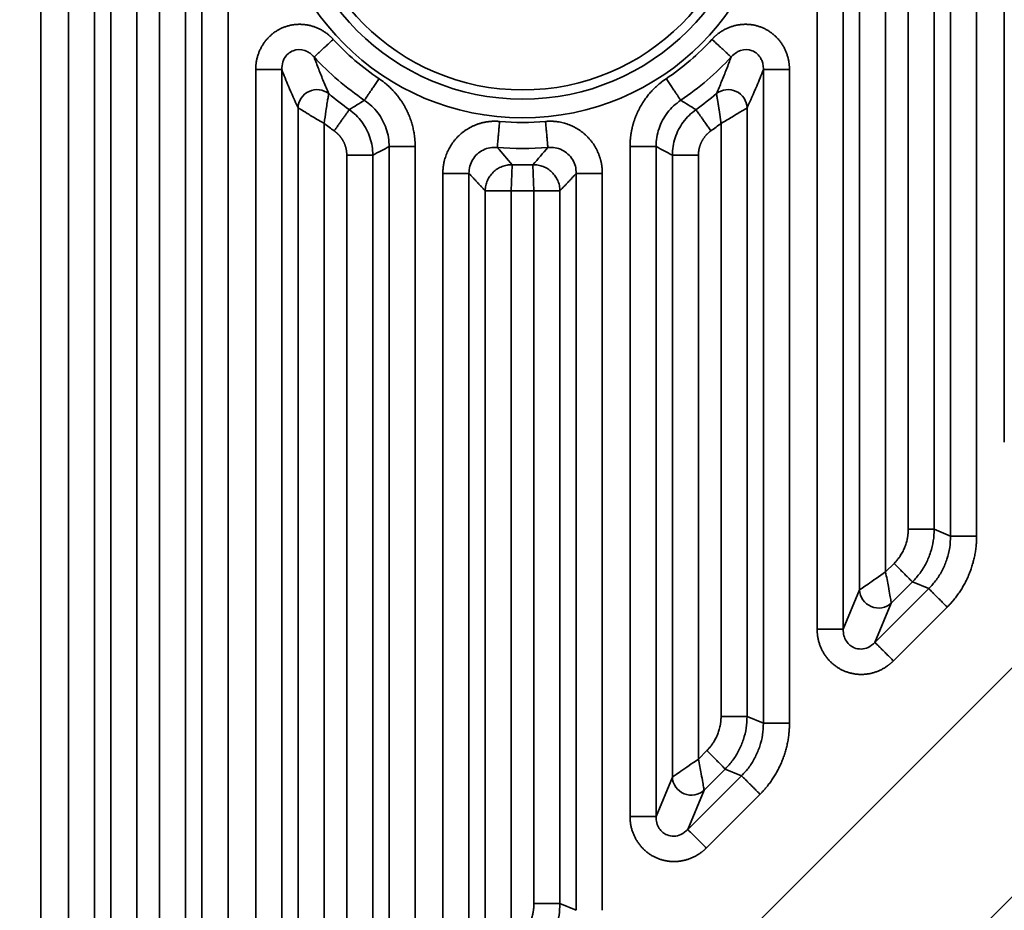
# Model space of a CAD drawing. Header units: millimetres. Extents: x 31 to 1647, y 187 to 975.
# Tile 130 of 151: x 1572 to 1599, y 419 to 443. Entities that reach past the tile are written whole.
import ezdxf

# ---------------------------------------------------------------- set-up
doc = ezdxf.new("R2010")
doc.units = ezdxf.units.MM
doc.layers.add('1', color=7, linetype='Continuous', true_color=0xffffff)
doc.styles.add('kanji2', font='simplex.shx', dxfattribs={"bigfont": 'bigfont.shx'})
doc.dimstyles.get("Standard").update_dxf_attribs({"dimtxt": 0.18, "dimasz": 0.18, "dimexe": 0.18, "dimexo": 0.0625, "dimgap": 0.09, "dimtad": 0, "dimtih": 1, "dimtoh": 1, "dimdec": 4, "dimzin": 0, "dimdsep": 46, "dimtxsty": 'Standard', "dimcen": 0.09, "dimadec": 0, "dimazin": 0, "dimtfac": 1, "dimtdec": 4, "dimtofl": 0, "dimtmove": 0, "dimatfit": 3, "dimfxl": 1, "dimtolj": 1, "dimtzin": 0, "dimarcsym": 0})

# ---------------------------------------------------------------- blocks, each defined once
blk = doc.blocks.new('_U14')
at = {"layer": '1', "color": 146, "lineweight": 13}
for p, q in [((1042.396509, 415.784238), (1042.396509, 818.404317)), ((1619.316509, 415.784238), (1619.316509, 818.404317)), ((1042.396509, 816.404317), (1045.396506, 817.208165)), ((1619.316509, 816.404317), (1616.316506, 817.208165)), ((1042.396509, 816.404317), (1619.316509, 816.404317)), ((1042.396509, 816.404317), (1045.396512, 815.600469)), ((1619.316509, 816.404317), (1616.316512, 815.600469))]:
    blk.add_line(p, q, dxfattribs=at)
at = {"layer": '1', "color": 146, "linetype": 'Continuous', "lineweight": 13, "insert": (1324.478493, 816.170809), "char_height": 3, "attachment_point": 7, "line_spacing_factor": 0.63253, "style": 'kanji2'}
blk.add_mtext('\\W0.9303;576.9', dxfattribs=at)
blk = doc.blocks.new('_Open')
at = {"color": 0, "linetype": 'ByBlock', "lineweight": -2}
for p, q in [((-1, 0.166667), (0, 0)), ((-1, -0.166667), (0, 0)), ((0, 0), (-1, 0))]:
    blk.add_line(p, q, dxfattribs=at)
blk = doc.blocks.new('_U28')
at = {"layer": '1', "color": 146, "lineweight": 13}
for p, q in [((1619.316509, 703.864238), (966.892589, 703.864238)), ((968.892589, 703.864238), (968.088741, 700.864235)), ((968.892589, 703.864238), (968.892589, 415.784238)), ((968.892589, 703.864238), (969.696437, 700.864241)), ((968.892589, 415.784238), (968.088741, 418.784235)), ((968.892589, 415.784238), (969.696437, 418.784241)), ((1619.316509, 415.784238), (966.892589, 415.784238))]:
    blk.add_line(p, q, dxfattribs=at)
at = {"layer": '1', "color": 146, "linetype": 'Continuous', "lineweight": 13, "insert": (969.420097, 553.422222), "char_height": 3, "attachment_point": 7, "rotation": 90, "line_spacing_factor": 0.63253, "style": 'kanji2'}
blk.add_mtext('\\W0.9631;288.1', dxfattribs=at)

msp = doc.modelspace()

# ---------------------------------------------------------------- linework, layer by layer
at = {"layer": '1', "color": 18, "linetype": 'Continuous', "lineweight": 35}
for p, q in [((1598.7262, 431.4149), (1598.7262, 688.2336)), ((1572.9868, 469.5872), (1572.9868, 403.9065)), ((1573.7262, 406.4149), (1573.7262, 469.5872)), ((1574.4224, 469.5872), (1574.4224, 406.4149)), ((1577.2906, 408.9065), (1577.2906, 469.5872)), ((1577.9868, 469.5872), (1577.9868, 408.9065)), ((1593.7262, 426.4149), (1593.7262, 469.5872)), ((1594.4224, 469.5872), (1594.4224, 426.4149)), ((1597.2906, 428.9065), (1597.2906, 469.5872)), ((1597.9868, 469.5872), (1597.9868, 428.9065)), ((1574.8582, 407.467), (1574.8582, 469.1514)), ((1575.5544, 469.1514), (1575.5544, 407.9472)), ((1576.1587, 409.087), (1576.1587, 469.1514)), ((1576.8548, 469.1514), (1576.8548, 409.087)), ((1594.8582, 427.467), (1594.8582, 469.1514)), ((1595.5544, 469.1514), (1595.5544, 427.9472)), ((1596.1587, 429.087), (1596.1587, 469.1514)), ((1596.8548, 469.1514), (1596.8548, 429.087)), ((1561.9831, 388.4384), (1635.3165, 461.7727)), ((1572.551, 392.8835), (1631.2172, 451.5497)), ((1578.7262, 411.4149), (1578.7262, 441.3682)), ((1579.4224, 441.3682), (1579.4224, 411.4149)), ((1592.2906, 423.9065), (1592.2906, 441.3682)), ((1592.9868, 441.3682), (1592.9868, 423.9065)), ((1579.8582, 412.467), (1579.8582, 440.3458)), ((1591.8548, 440.3458), (1591.8548, 424.087)), ((1580.5544, 439.9293), (1580.5544, 412.9472)), ((1591.1587, 424.087), (1591.1587, 439.9293)), ((1582.2906, 413.9065), (1582.2906, 439.3102)), ((1582.9868, 439.3102), (1582.9868, 413.9065)), ((1588.7262, 421.4149), (1588.7262, 439.3102)), ((1589.4224, 439.3146), (1589.4224, 421.4149)), ((1581.1587, 414.087), (1581.1587, 439.0816)), ((1581.8548, 439.0859), (1581.8548, 414.087)), ((1589.8582, 422.467), (1589.8582, 439.0816)), ((1590.5544, 439.0816), (1590.5544, 422.9472)), ((1585.5785, 438.8274), (1585.5544, 438.1316)), ((1586.1345, 438.8274), (1586.1587, 438.1316)), ((1583.7262, 416.4149), (1583.7262, 438.5952)), ((1584.4224, 438.5952), (1584.4224, 416.4149)), ((1587.2906, 418.9065), (1587.2906, 438.5952)), ((1587.9868, 438.5952), (1587.9868, 418.9065)), ((1584.8582, 438.1316), (1585.5544, 438.1316)), ((1584.8582, 417.467), (1584.8582, 438.1316)), ((1585.5544, 438.1316), (1585.5544, 417.9472)), ((1586.1587, 419.087), (1586.1587, 438.1316)), ((1586.1587, 438.1316), (1586.8548, 438.1316)), ((1586.8548, 438.1316), (1586.8548, 419.087)), ((1596.8548, 429.087), (1597.2906, 428.9065)), ((1595.5544, 427.9472), (1595.78, 428.1728)), ((1594.4224, 426.4149), (1594.8582, 427.467)), ((1595.2713, 426.0633), (1596.708, 427.5001)), ((1596.2723, 427.6806), (1595.7071, 427.1154)), ((1596.708, 427.5001), (1596.2723, 427.6806)), ((1595.7071, 427.1154), (1595.2713, 426.0633)), ((1597.2003, 427.0078), (1595.7635, 425.571)), ((1591.8548, 424.087), (1592.2906, 423.9065)), ((1590.5544, 422.9472), (1590.78, 423.1728)), ((1589.4224, 421.4149), (1589.8582, 422.467)), ((1590.2713, 421.0633), (1591.708, 422.5001)), ((1591.2723, 422.6806), (1590.7071, 422.1154)), ((1591.708, 422.5001), (1591.2723, 422.6806)), ((1590.7071, 422.1154), (1590.2713, 421.0633)), ((1592.2003, 422.0078), (1590.7635, 420.571)), ((1586.8548, 419.087), (1587.2906, 418.9065))]:
    msp.add_line(p, q, dxfattribs=at)
for radius in [6.746, 6.2472, 6]:
    msp.add_circle((1585.8565, 446.8242), radius, dxfattribs=at)
for radius, start, end in [(6.8697, 222.5832, 236.05581), (6.8697, 303.94419, 317.4168), (7.5659, 222.5832, 236.08784), (7.5659, 303.94419, 317.4168), (8.0017, 229.66437, 234.64383), (8.0017, 305.32594, 310.33564), (8.6978, 232.43985, 234.64383), (6.8697, 264.87561, 275.12439), (8.6978, 305.35617, 307.56015), (7.5659, 264.87561, 275.1244), (8.0017, 268.00921, 271.9908), (8.6978, 268.0092, 271.9908)]:
    msp.add_arc((1585.8565, 446.8242), radius, start, end, dxfattribs=at)
for centre, major_axis, ratio, start_param, end_param in [((1580.3555, 440.3458), (0.4538, 0.21), 0.970081, 0.4450942, 2.6964985), ((1591.3576, 440.3458), (0.4538, -0.21), 0.970081, 0.4450942, 2.6964985), ((1595.3555, 427.467), (-0.4619, 0.1913), 0.964291, 0.4057201, 2.7358725), ((1590.3555, 422.467), (-0.4619, 0.1913), 0.964291, 0.4057201, 2.7358725)]:
    msp.add_ellipse(centre, major_axis=major_axis, ratio=ratio, start_param=start_param, end_param=end_param, dxfattribs=at)
for points, degree in [([(1578.7262, 441.3682), (1578.7262, 441.5502), (1578.8285, 441.8989), (1579.0282, 442.2029), (1579.31, 442.4326), (1579.6487, 442.5646), (1580.0117, 442.586), (1580.3641, 442.4973), (1580.675, 442.31), (1580.7984, 442.1758)], 2), ([(1590.9147, 442.1758), (1591.0378, 442.3097), (1591.349, 442.4973), (1591.7017, 442.5861), (1592.0646, 442.5645), (1592.4033, 442.4324), (1592.6851, 442.2026), (1592.8845, 441.8988), (1592.9868, 441.5505), (1592.9868, 441.3682)], 2), ([(1585.1807, 439.2886), (1585.3133, 439.1349), (1585.4459, 438.9811), (1585.5785, 438.8274)], 3), ([(1586.1345, 438.8274), (1586.2671, 438.9811), (1586.3997, 439.1349), (1586.5323, 439.2886)], 3), ([(1584.8582, 438.1316), (1584.6343, 438.3634), (1584.4224, 438.5952)], 2), ([(1587.2906, 438.5952), (1587.0787, 438.3634), (1586.8548, 438.1316)], 2), ([(1595.78, 428.1728), (1595.9617, 428.3546), (1596.1587, 428.8295), (1596.1587, 429.087)], 2), ([(1597.9868, 428.9065), (1597.9868, 428.6422), (1597.8838, 428.1237), (1597.6816, 427.6351), (1597.3876, 427.1951), (1597.2003, 427.0078)], 2), ([(1595.7635, 425.571), (1595.6354, 425.4429), (1595.3198, 425.2707), (1594.9714, 425.1975), (1594.6197, 425.2295), (1594.2945, 425.3641), (1594.023, 425.5899), (1593.8281, 425.8878), (1593.7262, 426.2331), (1593.7262, 426.4149)], 2), ([(1590.78, 423.1728), (1590.9617, 423.3546), (1591.1587, 423.8295), (1591.1587, 424.087)], 2), ([(1592.9868, 423.9065), (1592.9868, 423.6422), (1592.8838, 423.1237), (1592.6816, 422.6351), (1592.3876, 422.1951), (1592.2003, 422.0078)], 2), ([(1590.7635, 420.571), (1590.6354, 420.4429), (1590.3198, 420.2707), (1589.9714, 420.1975), (1589.6197, 420.2295), (1589.2945, 420.3641), (1589.023, 420.5899), (1588.8281, 420.8878), (1588.7262, 421.2331), (1588.7262, 421.4149)], 2), ([(1585.78, 418.1728), (1585.9617, 418.3546), (1586.1587, 418.8295), (1586.1587, 419.087)], 2)]:
    msp.add_open_spline(points, degree=degree, dxfattribs=at)
for points, degree, knots in [([(1580.7984, 442.1758), (1580.7669, 442.1468), (1580.7354, 442.1179), (1580.6735, 442.061), (1580.6431, 442.033), (1580.5843, 441.979), (1580.5559, 441.953), (1580.5022, 441.9036), (1580.4769, 441.8803), (1580.4301, 441.8373), (1580.4086, 441.8176), (1580.3703, 441.7824), (1580.3534, 441.7669), (1580.3248, 441.7406), (1580.3131, 441.7298), (1580.2952, 441.7134), (1580.2891, 441.7077), (1580.2858, 441.7047)], 3, [0, 0, 0, 0, 0.125, 0.125, 0.25, 0.25, 0.375, 0.375, 0.5, 0.5, 0.625, 0.625, 0.75, 0.75, 0.875, 0.875, 1, 1, 1, 1]), ([(1591.4272, 441.7047), (1591.4239, 441.7077), (1591.4178, 441.7134), (1591.3999, 441.7298), (1591.3882, 441.7406), (1591.3596, 441.7669), (1591.3427, 441.7824), (1591.3044, 441.8176), (1591.2829, 441.8373), (1591.2361, 441.8803), (1591.2108, 441.9036), (1591.1571, 441.953), (1591.1287, 441.979), (1591.07, 442.033), (1591.0395, 442.061), (1590.9776, 442.1179), (1590.9461, 442.1468), (1590.9147, 442.1758)], 3, [0, 0, 0, 0, 0.125, 0.125, 0.25, 0.25, 0.375, 0.375, 0.5, 0.5, 0.625, 0.625, 0.75, 0.75, 0.875, 0.875, 1, 1, 1, 1]), ([(1580.2858, 441.7047), (1580.2516, 441.7396), (1580.1926, 441.7998), (1580.102, 441.851), (1579.9589, 441.9094), (1579.7072, 441.913), (1579.5142, 441.7289), (1579.4331, 441.5406), (1579.4267, 441.4374), (1579.4224, 441.3682)], 3, [0, 0, 0, 0, 0.1203353, 0.2076394, 0.2524024, 0.4998032, 0.7476423, 0.8308062, 1, 1, 1, 1]), ([(1580.2858, 441.7047), (1580.3059, 441.65), (1580.3467, 441.5391), (1580.4091, 441.3762), (1580.4734, 441.2129), (1580.5396, 441.0497), (1580.6077, 440.8861), (1580.6539, 440.779), (1580.6773, 440.7248)], 3, [0, 0, 0, 0, 0.1557284, 0.3158221, 0.4802893, 0.649137, 0.8223718, 1, 1, 1, 1]), ([(1591.0357, 440.7248), (1591.0591, 440.779), (1591.1053, 440.8861), (1591.1734, 441.0497), (1591.2397, 441.2129), (1591.3039, 441.3762), (1591.3663, 441.5391), (1591.4071, 441.65), (1591.4272, 441.7047)], 3, [0, 0, 0, 0, 0.1776282, 0.350863, 0.5197107, 0.6841779, 0.8442716, 1, 1, 1, 1]), ([(1592.2906, 441.3682), (1592.289, 441.4173), (1592.2862, 441.5017), (1592.254, 441.6007), (1592.1879, 441.7404), (1592.0054, 441.9132), (1591.7383, 441.9084), (1591.5514, 441.8242), (1591.477, 441.7526), (1591.4272, 441.7047)], 3, [0, 0, 0, 0, 0.1207707, 0.2080614, 0.2524099, 0.4998589, 0.747649, 0.8312826, 1, 1, 1, 1]), ([(1579.4224, 441.3682), (1579.4179, 441.3682), (1579.4095, 441.3682), (1579.3853, 441.3682), (1579.3693, 441.3682), (1579.3305, 441.3682), (1579.3076, 441.3682), (1579.2555, 441.3682), (1579.2264, 441.3682), (1579.1628, 441.3682), (1579.1284, 441.3682), (1579.0555, 441.3682), (1579.017, 441.3682), (1578.9372, 441.3682), (1578.8958, 441.3682), (1578.8117, 441.3682), (1578.769, 441.3682), (1578.7262, 441.3682)], 3, [0, 0, 0, 0, 0.125, 0.125, 0.25, 0.25, 0.375, 0.375, 0.5, 0.5, 0.625, 0.625, 0.75, 0.75, 0.875, 0.875, 1, 1, 1, 1]), ([(1579.8582, 440.3458), (1579.7723, 440.5314), (1579.6865, 440.7246), (1579.5414, 441.0693), (1579.4818, 441.2158), (1579.4224, 441.3682)], 3, [0, 0, 0, 0, 0.5887984, 0.5887984, 1, 1, 1, 1]), ([(1592.2906, 441.3682), (1592.2312, 441.2158), (1592.1716, 441.0693), (1592.0265, 440.7246), (1591.9407, 440.5314), (1591.8548, 440.3458)], 3, [0, 0, 0, 0, 0.4112016, 0.4112016, 1, 1, 1, 1]), ([(1592.9868, 441.3682), (1592.944, 441.3682), (1592.9013, 441.3682), (1592.8172, 441.3682), (1592.7759, 441.3682), (1592.696, 441.3682), (1592.6575, 441.3682), (1592.5846, 441.3682), (1592.5502, 441.3682), (1592.4866, 441.3682), (1592.4575, 441.3682), (1592.4054, 441.3682), (1592.3825, 441.3682), (1592.3437, 441.3682), (1592.3278, 441.3682), (1592.3035, 441.3682), (1592.2951, 441.3682), (1592.2906, 441.3682)], 3, [0, 0, 0, 0, 0.125, 0.125, 0.25, 0.25, 0.375, 0.375, 0.5, 0.5, 0.625, 0.625, 0.75, 0.75, 0.875, 0.875, 1, 1, 1, 1]), ([(1582.0206, 441.1252), (1581.9967, 441.0898), (1581.9728, 441.0543), (1581.9258, 440.9846), (1581.9027, 440.9504), (1581.8581, 440.8842), (1581.8366, 440.8523), (1581.7958, 440.7918), (1581.7766, 440.7633), (1581.7411, 440.7106), (1581.7248, 440.6865), (1581.6958, 440.6433), (1581.683, 440.6243), (1581.6614, 440.5921), (1581.6525, 440.5789), (1581.6391, 440.5588), (1581.6345, 440.5518), (1581.6321, 440.5481)], 3, [0, 0, 0, 0, 0.125, 0.125, 0.25, 0.25, 0.375, 0.375, 0.5, 0.5, 0.625, 0.625, 0.75, 0.75, 0.875, 0.875, 1, 1, 1, 1]), ([(1582.0206, 441.1252), (1582.2431, 440.9754), (1582.4243, 440.7748), (1582.603, 440.577), (1582.7305, 440.3377), (1582.8569, 440.1003), (1582.9868, 439.578), (1582.9868, 439.3102)], 2, [0, 0, 0, 0.25, 0.25, 0.5, 0.5, 0.75, 1, 1, 1]), ([(1588.7262, 439.3102), (1588.7262, 439.5784), (1588.7915, 439.8408), (1588.8558, 440.0995), (1588.9832, 440.3389), (1589.1095, 440.5763), (1589.4703, 440.9757), (1589.6925, 441.1252)], 2, [0, 0, 0, 0.25, 0.25, 0.5, 0.5, 0.75, 1, 1, 1]), ([(1590.0809, 440.5481), (1590.0785, 440.5518), (1590.0739, 440.5588), (1590.0605, 440.5789), (1590.0516, 440.5921), (1590.03, 440.6243), (1590.0173, 440.6433), (1589.9882, 440.6864), (1589.9719, 440.7106), (1589.9364, 440.7633), (1589.9172, 440.7918), (1589.8765, 440.8523), (1589.8549, 440.8842), (1589.8103, 440.9504), (1589.7872, 440.9846), (1589.7402, 441.0543), (1589.7163, 441.0898), (1589.6925, 441.1252)], 3, [0, 0, 0, 0, 0.125, 0.125, 0.25, 0.25, 0.375, 0.375, 0.5, 0.5, 0.625, 0.625, 0.75, 0.75, 0.875, 0.875, 1, 1, 1, 1]), ([(1580.6773, 440.7248), (1580.6754, 440.7135), (1580.6715, 440.6898), (1580.6546, 440.5922), (1580.6293, 440.4486), (1580.5974, 440.2265), (1580.5707, 440.0424), (1580.5544, 439.9293)], 3, [0, 0, 0, 0, 0.1526583, 0.3185154, 0.5000747, 0.6930616, 1, 1, 1, 1]), ([(1581.2263, 440.2983), (1581.2948, 440.3398), (1581.4303, 440.422), (1581.5652, 440.5061), (1581.6319, 440.5477)], 3, [0, 0, 0, 0, 0.5053764, 1, 1, 1, 1]), ([(1582.2906, 439.3102), (1582.287, 439.3911), (1582.2798, 439.5528), (1582.2191, 439.789), (1582.1237, 440.0126), (1581.992, 440.217), (1581.8303, 440.3998), (1581.7002, 440.4966), (1581.6351, 440.545)], 3, [0, 0, 0, 0, 0.1667287, 0.3332699, 0.4997457, 0.666278, 0.8329889, 1, 1, 1, 1]), ([(1590.0814, 440.5474), (1590.0162, 440.4992), (1589.886, 440.4029), (1589.7238, 440.2207), (1589.5915, 440.0167), (1589.4954, 439.7934), (1589.434, 439.5573), (1589.4263, 439.3956), (1589.4224, 439.3146)], 3, [0, 0, 0, 0, 0.1668834, 0.3335176, 0.5000244, 0.6665258, 0.8331437, 1, 1, 1, 1]), ([(1590.0812, 440.5477), (1590.1479, 440.5061), (1590.2827, 440.422), (1590.4182, 440.3398), (1590.4867, 440.2983)], 3, [0, 0, 0, 0, 0.4946328, 1, 1, 1, 1]), ([(1580.5544, 439.9293), (1580.4855, 439.969), (1580.3629, 440.0396), (1580.2117, 440.1294), (1580.0622, 440.2217), (1579.9164, 440.3087), (1579.8767, 440.334), (1579.8582, 440.3458)], 3, [0, 0, 0, 0, 0.2134699, 0.3806637, 0.5015846, 0.7669233, 1, 1, 1, 1]), ([(1581.2264, 440.2985), (1581.2245, 440.2958), (1581.2207, 440.2905), (1581.2097, 440.2749), (1581.1954, 440.2548), (1581.1779, 440.2301), (1581.1577, 440.2017), (1581.1353, 440.1701), (1581.1111, 440.136), (1581.0856, 440.1), (1581.059, 440.0626), (1581.0319, 440.0243), (1581.0044, 439.9856), (1580.9769, 439.9468), (1580.9497, 439.9084), (1580.9229, 439.8707), (1580.8968, 439.8339), (1580.8715, 439.7982), (1580.8471, 439.7639), (1580.8312, 439.7415), (1580.8234, 439.7305)], 3, [0, 0, 0, 0, 0.0718932, 0.141865, 0.2099152, 0.2760437, 0.3402504, 0.4025351, 0.4628978, 0.5213383, 0.5778565, 0.6324524, 0.6851257, 0.7358764, 0.7847043, 0.8316095, 0.8765917, 0.9196509, 0.9607871, 1, 1, 1, 1]), ([(1581.226, 440.2979), (1581.288, 440.2494), (1581.4118, 440.1522), (1581.5659, 439.9718), (1581.6917, 439.7713), (1581.7835, 439.5528), (1581.8426, 439.3225), (1581.8508, 439.1648), (1581.8548, 439.0859)], 3, [0, 0, 0, 0, 0.1663891, 0.3328686, 0.499454, 0.6661608, 0.8330043, 1, 1, 1, 1]), ([(1589.8582, 439.0816), (1589.862, 439.1605), (1589.8697, 439.3181), (1589.9281, 439.5485), (1590.0192, 439.7672), (1590.1445, 439.9682), (1590.298, 440.1492), (1590.4217, 440.2467), (1590.4836, 440.2955)], 3, [0, 0, 0, 0, 0.1668709, 0.3336395, 0.5003213, 0.6669316, 0.833486, 1, 1, 1, 1]), ([(1590.4867, 440.2983), (1590.4893, 440.2946), (1590.4942, 440.2878), (1590.5082, 440.268), (1590.5175, 440.255), (1590.5399, 440.2233), (1590.5532, 440.2047), (1590.5833, 440.1622), (1590.6002, 440.1384), (1590.637, 440.0866), (1590.6569, 440.0585), (1590.6991, 439.9991), (1590.7213, 439.9677), (1590.7675, 439.9025), (1590.7914, 439.8688), (1590.8401, 439.8003), (1590.8648, 439.7654), (1590.8896, 439.7305)], 3, [0, 0, 0, 0, 0.125, 0.125, 0.25, 0.25, 0.375, 0.375, 0.5, 0.5, 0.625, 0.625, 0.75, 0.75, 0.875, 0.875, 1, 1, 1, 1]), ([(1591.8548, 440.3458), (1591.8449, 440.3395), (1591.8241, 440.3263), (1591.7384, 440.2735), (1591.6108, 440.1973), (1591.4183, 440.0785), (1591.2564, 439.9855), (1591.1587, 439.9293)], 3, [0, 0, 0, 0, 0.1526975, 0.3185401, 0.5000047, 0.6982135, 1, 1, 1, 1]), ([(1583.7262, 438.5952), (1583.7262, 438.8893), (1583.9618, 439.4262), (1584.3936, 439.8212), (1584.673, 439.9153), (1584.9495, 440.0083), (1585.2429, 439.982)], 2, [0, 0, 0, 0.25, 0.5, 0.75, 0.75, 1, 1, 1]), ([(1585.2429, 439.982), (1585.2391, 439.9394), (1585.2353, 439.8968), (1585.2278, 439.813), (1585.2241, 439.7719), (1585.2169, 439.6924), (1585.2135, 439.654), (1585.207, 439.5814), (1585.2039, 439.5471), (1585.1982, 439.4838), (1585.1956, 439.4548), (1585.191, 439.4029), (1585.1889, 439.3801), (1585.1855, 439.3414), (1585.1841, 439.3256), (1585.1819, 439.3014), (1585.1811, 439.293), (1585.1807, 439.2886)], 3, [0, 0, 0, 0, 0.125, 0.125, 0.25, 0.25, 0.375, 0.375, 0.5, 0.5, 0.625, 0.625, 0.75, 0.75, 0.875, 0.875, 1, 1, 1, 1]), ([(1586.4701, 439.982), (1586.763, 440.0082), (1587.3188, 439.8216), (1587.7508, 439.4268), (1587.8695, 439.1569), (1587.9868, 438.8898), (1587.9868, 438.5952)], 2, [0, 0, 0, 0.25, 0.5, 0.75, 0.75, 1, 1, 1]), ([(1586.4701, 439.982), (1586.4739, 439.9394), (1586.4777, 439.8968), (1586.4851, 439.8131), (1586.4888, 439.772), (1586.4958, 439.6925), (1586.4992, 439.6541), (1586.5056, 439.5815), (1586.5086, 439.5472), (1586.5142, 439.484), (1586.5168, 439.455), (1586.5214, 439.4033), (1586.5234, 439.3806), (1586.5269, 439.3421), (1586.5284, 439.3264), (1586.5307, 439.3025), (1586.5316, 439.2943), (1586.5322, 439.29)], 3, [0, 0, 0, 0, 0.125, 0.125, 0.25, 0.25, 0.375, 0.375, 0.5, 0.5, 0.625, 0.625, 0.75, 0.75, 0.875, 0.875, 1, 1, 1, 1]), ([(1581.1587, 439.0816), (1581.1587, 439.2739), (1581.0701, 439.4465), (1581.0272, 439.5299), (1580.9639, 439.6032), (1580.9021, 439.6747), (1580.8234, 439.7305)], 2, [0, 0, 0, 0.5, 0.5, 0.75, 0.75, 1, 1, 1]), ([(1590.8896, 439.7305), (1590.7328, 439.6193), (1590.6433, 439.4472), (1590.6, 439.3639), (1590.5769, 439.2699), (1590.5544, 439.1781), (1590.5544, 439.0816)], 2, [0, 0, 0, 0.5, 0.5, 0.75, 0.75, 1, 1, 1]), ([(1582.2906, 439.3102), (1582.2197, 439.2724), (1582.1488, 439.235), (1582.0036, 439.1588), (1581.9292, 439.1201), (1581.8548, 439.0817)], 3, [0, 0, 0, 0, 0.4880656, 0.4880656, 1, 1, 1, 1]), ([(1582.9868, 439.3102), (1582.944, 439.3102), (1582.9013, 439.3102), (1582.8172, 439.3102), (1582.7759, 439.3102), (1582.696, 439.3102), (1582.6575, 439.3102), (1582.5846, 439.3102), (1582.5502, 439.3102), (1582.4866, 439.3102), (1582.4575, 439.3102), (1582.4054, 439.3102), (1582.3825, 439.3102), (1582.3437, 439.3102), (1582.3278, 439.3102), (1582.3035, 439.3102), (1582.2951, 439.3102), (1582.2906, 439.3102)], 3, [0, 0, 0, 0, 0.125, 0.125, 0.25, 0.25, 0.375, 0.375, 0.5, 0.5, 0.625, 0.625, 0.75, 0.75, 0.875, 0.875, 1, 1, 1, 1]), ([(1589.4224, 439.3102), (1589.4179, 439.3102), (1589.4095, 439.3102), (1589.3852, 439.3102), (1589.3693, 439.3102), (1589.3305, 439.3102), (1589.3076, 439.3102), (1589.2555, 439.3102), (1589.2264, 439.3102), (1589.1628, 439.3102), (1589.1284, 439.3102), (1589.0555, 439.3102), (1589.017, 439.3102), (1588.9371, 439.3102), (1588.8958, 439.3102), (1588.8117, 439.3102), (1588.769, 439.3102), (1588.7262, 439.3102)], 3, [0, 0, 0, 0, 0.125, 0.125, 0.25, 0.25, 0.375, 0.375, 0.5, 0.5, 0.625, 0.625, 0.75, 0.75, 0.875, 0.875, 1, 1, 1, 1]), ([(1589.8582, 439.0816), (1589.7838, 439.1201), (1589.7094, 439.1588), (1589.5642, 439.235), (1589.4933, 439.2724), (1589.4224, 439.3102), (1589.4224, 439.3102), (1589.4224, 439.3102)], 3, [0, 0, 0, 0, 0.5119048, 0.5119048, 0.9999141, 0.9999141, 1, 1, 1, 1]), ([(1581.8548, 439.0816), (1581.8503, 439.0816), (1581.842, 439.0816), (1581.8177, 439.0816), (1581.8017, 439.0816), (1581.7629, 439.0816), (1581.74, 439.0816), (1581.6879, 439.0816), (1581.6588, 439.0816), (1581.5952, 439.0816), (1581.5608, 439.0816), (1581.4879, 439.0816), (1581.4494, 439.0816), (1581.3696, 439.0816), (1581.3283, 439.0816), (1581.2442, 439.0816), (1581.2014, 439.0816), (1581.1587, 439.0816)], 3, [0, 0, 0, 0, 0.125, 0.125, 0.25, 0.25, 0.375, 0.375, 0.5, 0.5, 0.625, 0.625, 0.75, 0.75, 0.875, 0.875, 1, 1, 1, 1]), ([(1585.1806, 439.2868), (1585.1155, 439.2882), (1584.986, 439.2909), (1584.7999, 439.2272), (1584.6391, 439.1184), (1584.5162, 438.9682), (1584.436, 438.789), (1584.427, 438.66), (1584.4224, 438.5952)], 3, [0, 0, 0, 0, 0.168436, 0.3349119, 0.5003587, 0.6657249, 0.8319603, 1, 1, 1, 1]), ([(1587.2906, 438.5952), (1587.2861, 438.66), (1587.277, 438.789), (1587.1968, 438.9682), (1587.0739, 439.1184), (1586.9131, 439.2272), (1586.727, 439.2909), (1586.5975, 439.2882), (1586.5324, 439.2868)], 3, [0, 0, 0, 0, 0.1680397, 0.3342752, 0.4996414, 0.6650882, 0.8315641, 1, 1, 1, 1]), ([(1590.5544, 439.0816), (1590.5116, 439.0816), (1590.4688, 439.0816), (1590.3847, 439.0816), (1590.3434, 439.0816), (1590.2636, 439.0816), (1590.2251, 439.0816), (1590.1521, 439.0816), (1590.1177, 439.0816), (1590.0542, 439.0816), (1590.025, 439.0816), (1589.973, 439.0816), (1589.9501, 439.0816), (1589.9112, 439.0816), (1589.8953, 439.0816), (1589.871, 439.0816), (1589.8627, 439.0816), (1589.8582, 439.0816)], 3, [0, 0, 0, 0, 0.125, 0.125, 0.25, 0.25, 0.375, 0.375, 0.5, 0.5, 0.625, 0.625, 0.75, 0.75, 0.875, 0.875, 1, 1, 1, 1]), ([(1584.8582, 438.1316), (1584.8588, 438.1778), (1584.8641, 438.2239), (1584.8836, 438.3143), (1584.8979, 438.3586), (1584.9349, 438.4435), (1584.9576, 438.4842), (1585.0106, 438.5604), (1585.0408, 438.5959), (1585.1077, 438.6603), (1585.1443, 438.6892), (1585.2224, 438.7392), (1585.2639, 438.7604), (1585.3502, 438.7941), (1585.395, 438.8067), (1585.4861, 438.8229), (1585.5323, 438.8264), (1585.5785, 438.8253)], 3, [0, 0, 0, 0, 0.125, 0.125, 0.25, 0.25, 0.375, 0.375, 0.5, 0.5, 0.625, 0.625, 0.75, 0.75, 0.875, 0.875, 1, 1, 1, 1]), ([(1586.1346, 438.8253), (1586.1807, 438.8264), (1586.227, 438.8229), (1586.318, 438.8067), (1586.3628, 438.7941), (1586.4491, 438.7604), (1586.4906, 438.7392), (1586.5687, 438.6892), (1586.6053, 438.6603), (1586.6722, 438.5959), (1586.7024, 438.5604), (1586.7554, 438.4842), (1586.7781, 438.4435), (1586.8151, 438.3586), (1586.8294, 438.3143), (1586.8489, 438.2239), (1586.8542, 438.1778), (1586.8549, 438.1316)], 3, [0, 0, 0, 0, 0.125, 0.125, 0.25, 0.25, 0.375, 0.375, 0.5, 0.5, 0.625, 0.625, 0.75, 0.75, 0.875, 0.875, 1, 1, 1, 1]), ([(1583.7262, 438.5952), (1583.769, 438.5952), (1583.8117, 438.5952), (1583.8958, 438.5951), (1583.9371, 438.5951), (1584.0169, 438.5949), (1584.0554, 438.5949), (1584.1283, 438.5948), (1584.1627, 438.5947), (1584.2261, 438.5946), (1584.2552, 438.5946), (1584.3072, 438.5946), (1584.33, 438.5946), (1584.3686, 438.5947), (1584.3844, 438.5947), (1584.4084, 438.5949), (1584.4166, 438.5951), (1584.4209, 438.5952)], 3, [0, 0, 0, 0, 0.125, 0.125, 0.25, 0.25, 0.375, 0.375, 0.5, 0.5, 0.625, 0.625, 0.75, 0.75, 0.875, 0.875, 1, 1, 1, 1]), ([(1587.2921, 438.5952), (1587.2963, 438.5951), (1587.3046, 438.5949), (1587.3286, 438.5947), (1587.3444, 438.5947), (1587.383, 438.5946), (1587.4058, 438.5946), (1587.4578, 438.5946), (1587.4869, 438.5946), (1587.5503, 438.5947), (1587.5847, 438.5948), (1587.6576, 438.5949), (1587.6961, 438.5949), (1587.7759, 438.5951), (1587.8173, 438.5951), (1587.9013, 438.5952), (1587.9441, 438.5952), (1587.9868, 438.5952)], 3, [0, 0, 0, 0, 0.125, 0.125, 0.25, 0.25, 0.375, 0.375, 0.5, 0.5, 0.625, 0.625, 0.75, 0.75, 0.875, 0.875, 1, 1, 1, 1]), ([(1596.855, 429.087), (1596.8523, 429.087), (1596.8469, 429.087), (1596.8321, 429.087), (1596.8128, 429.087), (1596.7889, 429.087), (1596.761, 429.087), (1596.7294, 429.087), (1596.6945, 429.087), (1596.6567, 429.087), (1596.6165, 429.087), (1596.5742, 429.087), (1596.5303, 429.087), (1596.485, 429.087), (1596.4388, 429.087), (1596.392, 429.087), (1596.3449, 429.087), (1596.2978, 429.087), (1596.2509, 429.087), (1596.2046, 429.087), (1596.1739, 429.087), (1596.1587, 429.087)], 3, [0, 0, 0, 0, 0.0608315, 0.1207521, 0.1797616, 0.2378602, 0.2950476, 0.3513241, 0.4066894, 0.4611436, 0.5146867, 0.5673186, 0.6190394, 0.6698489, 0.7197472, 0.7687343, 0.81681, 0.8639745, 0.9102277, 0.9555695, 1, 1, 1, 1]), ([(1596.8548, 429.087), (1596.8499, 428.9829), (1596.8402, 428.7748), (1596.7642, 428.47), (1596.6445, 428.1811), (1596.4828, 427.9118), (1596.3424, 427.7577), (1596.2723, 427.6806)], 3, [0, 0, 0, 0, 0.1999951, 0.3999673, 0.5999419, 0.7999444, 1, 1, 1, 1]), ([(1596.708, 427.5001), (1596.7785, 427.577), (1596.9194, 427.7308), (1597.0816, 428), (1597.2013, 428.289), (1597.2769, 428.594), (1597.286, 428.8023), (1597.2906, 428.9065)], 3, [0, 0, 0, 0, 0.200139, 0.4000992, 0.5999898, 0.7999203, 1, 1, 1, 1]), ([(1597.2906, 428.9065), (1597.2951, 428.9065), (1597.3035, 428.9065), (1597.3278, 428.9065), (1597.3437, 428.9065), (1597.3825, 428.9065), (1597.4054, 428.9065), (1597.4575, 428.9065), (1597.4866, 428.9065), (1597.5502, 428.9065), (1597.5846, 428.9065), (1597.6575, 428.9065), (1597.696, 428.9065), (1597.7759, 428.9065), (1597.8172, 428.9065), (1597.9013, 428.9065), (1597.944, 428.9065), (1597.9868, 428.9065)], 3, [0, 0, 0, 0, 0.125, 0.125, 0.25, 0.25, 0.375, 0.375, 0.5, 0.5, 0.625, 0.625, 0.75, 0.75, 0.875, 0.875, 1, 1, 1, 1]), ([(1595.78, 428.1728), (1595.7946, 428.1582), (1595.8243, 428.1285), (1595.8691, 428.0837), (1595.9143, 428.0385), (1595.9595, 427.9933), (1596.0041, 427.9487), (1596.0476, 427.9052), (1596.0894, 427.8635), (1596.1287, 427.8242), (1596.1648, 427.788), (1596.1971, 427.7557), (1596.2249, 427.7279), (1596.2472, 427.7056), (1596.2641, 427.6887), (1596.2696, 427.6832), (1596.2724, 427.6804)], 3, [0, 0, 0, 0, 0.0605233, 0.1227247, 0.1866042, 0.2521616, 0.3193969, 0.3883099, 0.4589005, 0.5311687, 0.6051143, 0.6807373, 0.7580374, 0.8370147, 0.9176689, 1, 1, 1, 1]), ([(1595.5544, 427.9472), (1595.3829, 427.829), (1595.2131, 427.7118), (1595.0224, 427.5803), (1594.9695, 427.5438), (1594.9112, 427.5036), (1594.8953, 427.4926), (1594.871, 427.4759), (1594.8627, 427.4701), (1594.8582, 427.467)], 3, [0, 0, 0, 0, 0.5, 0.5, 0.75, 0.75, 0.875, 0.875, 1, 1, 1, 1]), ([(1595.5544, 427.9472), (1595.5803, 427.8129), (1595.6241, 427.5855), (1595.6679, 427.3249), (1595.698, 427.1677), (1595.7041, 427.1322), (1595.7071, 427.1154)], 3, [0, 0, 0, 0, 0.3564167, 0.6034055, 0.8113943, 1, 1, 1, 1]), ([(1596.7082, 427.4999), (1596.7113, 427.4967), (1596.7172, 427.4907), (1596.7343, 427.4735), (1596.7455, 427.4623), (1596.773, 427.4348), (1596.7891, 427.4186), (1596.8259, 427.3818), (1596.8465, 427.3612), (1596.8915, 427.3163), (1596.9158, 427.292), (1596.9674, 427.2405), (1596.9946, 427.2133), (1597.0511, 427.1569), (1597.0803, 427.1277), (1597.1398, 427.0682), (1597.1701, 427.038), (1597.2003, 427.0078)], 3, [0, 0, 0, 0, 0.125, 0.125, 0.25, 0.25, 0.375, 0.375, 0.5, 0.5, 0.625, 0.625, 0.75, 0.75, 0.875, 0.875, 1, 1, 1, 1]), ([(1593.7262, 426.4149), (1593.769, 426.4149), (1593.8117, 426.4149), (1593.8958, 426.4149), (1593.9372, 426.4149), (1594.017, 426.4149), (1594.0555, 426.4149), (1594.1284, 426.4149), (1594.1628, 426.4149), (1594.2264, 426.4149), (1594.2555, 426.4149), (1594.3076, 426.4149), (1594.3305, 426.4149), (1594.3693, 426.4149), (1594.3853, 426.4149), (1594.4095, 426.4149), (1594.4179, 426.4149), (1594.4224, 426.4149)], 3, [0, 0, 0, 0, 0.125, 0.125, 0.25, 0.25, 0.375, 0.375, 0.5, 0.5, 0.625, 0.625, 0.75, 0.75, 0.875, 0.875, 1, 1, 1, 1]), ([(1594.4224, 426.4149), (1594.4253, 426.3564), (1594.4308, 426.2455), (1594.4981, 426.0972), (1594.5942, 425.9864), (1594.7293, 425.9039), (1594.9033, 425.8742), (1595.1075, 425.9221), (1595.213, 426.013), (1595.2713, 426.0633)], 3, [0, 0, 0, 0, 0.1463765, 0.2772187, 0.3944057, 0.5005479, 0.653895, 0.8088488, 1, 1, 1, 1]), ([(1595.2713, 426.0633), (1595.2744, 426.0601), (1595.2804, 426.0542), (1595.2975, 426.037), (1595.3088, 426.0258), (1595.3362, 425.9983), (1595.3524, 425.9821), (1595.3892, 425.9453), (1595.4099, 425.9247), (1595.4548, 425.8797), (1595.4791, 425.8554), (1595.5307, 425.8039), (1595.5579, 425.7766), (1595.6144, 425.7202), (1595.6436, 425.6909), (1595.7031, 425.6315), (1595.7333, 425.6013), (1595.7635, 425.571)], 3, [0, 0, 0, 0, 0.125, 0.125, 0.25, 0.25, 0.375, 0.375, 0.5, 0.5, 0.625, 0.625, 0.75, 0.75, 0.875, 0.875, 1, 1, 1, 1]), ([(1591.855, 424.087), (1591.8523, 424.087), (1591.8469, 424.087), (1591.8321, 424.087), (1591.8128, 424.087), (1591.7889, 424.087), (1591.761, 424.087), (1591.7294, 424.087), (1591.6945, 424.087), (1591.6567, 424.087), (1591.6165, 424.087), (1591.5742, 424.087), (1591.5303, 424.087), (1591.485, 424.087), (1591.4388, 424.087), (1591.392, 424.087), (1591.3449, 424.087), (1591.2978, 424.087), (1591.2509, 424.087), (1591.2046, 424.087), (1591.1739, 424.087), (1591.1587, 424.087)], 3, [0, 0, 0, 0, 0.0608315, 0.1207521, 0.1797616, 0.2378602, 0.2950476, 0.3513241, 0.4066894, 0.4611436, 0.5146867, 0.5673186, 0.6190394, 0.6698489, 0.7197472, 0.7687343, 0.81681, 0.8639745, 0.9102277, 0.9555695, 1, 1, 1, 1]), ([(1591.8548, 424.087), (1591.8499, 423.9829), (1591.8402, 423.7748), (1591.7642, 423.47), (1591.6445, 423.1811), (1591.4828, 422.9118), (1591.3424, 422.7577), (1591.2723, 422.6806)], 3, [0, 0, 0, 0, 0.1999951, 0.3999673, 0.5999419, 0.7999444, 1, 1, 1, 1]), ([(1591.708, 422.5001), (1591.7785, 422.577), (1591.9194, 422.7308), (1592.0816, 423), (1592.2013, 423.289), (1592.2769, 423.594), (1592.286, 423.8023), (1592.2906, 423.9065)], 3, [0, 0, 0, 0, 0.200139, 0.4000992, 0.5999898, 0.7999203, 1, 1, 1, 1]), ([(1592.9868, 423.9065), (1592.944, 423.9065), (1592.9013, 423.9066), (1592.8172, 423.9066), (1592.7759, 423.9066), (1592.6961, 423.9067), (1592.6576, 423.9067), (1592.5847, 423.9067), (1592.5503, 423.9067), (1592.4867, 423.9068), (1592.4576, 423.9068), (1592.4055, 423.9068), (1592.3826, 423.9068), (1592.3438, 423.9067), (1592.328, 423.9067), (1592.3037, 423.9066), (1592.2953, 423.9066), (1592.2909, 423.9065)], 3, [0, 0, 0, 0, 0.125, 0.125, 0.25, 0.25, 0.375, 0.375, 0.5, 0.5, 0.625, 0.625, 0.75, 0.75, 0.875, 0.875, 1, 1, 1, 1]), ([(1590.78, 423.1728), (1590.7946, 423.1582), (1590.8243, 423.1285), (1590.8691, 423.0837), (1590.9143, 423.0385), (1590.9595, 422.9933), (1591.0041, 422.9487), (1591.0476, 422.9052), (1591.0894, 422.8635), (1591.1287, 422.8242), (1591.1648, 422.788), (1591.1971, 422.7557), (1591.2249, 422.7279), (1591.2472, 422.7056), (1591.2641, 422.6887), (1591.2696, 422.6832), (1591.2724, 422.6804)], 3, [0, 0, 0, 0, 0.0605233, 0.1227247, 0.1866042, 0.2521616, 0.3193969, 0.3883099, 0.4589005, 0.5311687, 0.6051143, 0.6807373, 0.7580374, 0.8370147, 0.9176689, 1, 1, 1, 1]), ([(1590.5544, 422.9472), (1590.3829, 422.829), (1590.2131, 422.7118), (1590.0224, 422.5803), (1589.9695, 422.5438), (1589.9112, 422.5036), (1589.8953, 422.4926), (1589.871, 422.4759), (1589.8627, 422.4701), (1589.8582, 422.467)], 3, [0, 0, 0, 0, 0.5, 0.5, 0.75, 0.75, 0.875, 0.875, 1, 1, 1, 1]), ([(1590.5544, 422.9472), (1590.5803, 422.8129), (1590.6241, 422.5855), (1590.6679, 422.3249), (1590.698, 422.1677), (1590.7041, 422.1322), (1590.7071, 422.1154)], 3, [0, 0, 0, 0, 0.3564167, 0.6034055, 0.8113943, 1, 1, 1, 1]), ([(1592.2003, 422.0078), (1592.1701, 422.038), (1592.1398, 422.0683), (1592.0804, 422.1277), (1592.0512, 422.157), (1591.9947, 422.2134), (1591.9675, 422.2406), (1591.9159, 422.2922), (1591.8916, 422.3165), (1591.8466, 422.3615), (1591.826, 422.3821), (1591.7892, 422.4189), (1591.773, 422.4351), (1591.7456, 422.4625), (1591.7343, 422.4738), (1591.7171, 422.491), (1591.7112, 422.4969), (1591.708, 422.5001)], 3, [0, 0, 0, 0, 0.125, 0.125, 0.25, 0.25, 0.375, 0.375, 0.5, 0.5, 0.625, 0.625, 0.75, 0.75, 0.875, 0.875, 1, 1, 1, 1]), ([(1589.4251, 421.4148), (1589.4207, 421.4144), (1589.4124, 421.4142), (1589.3882, 421.4141), (1589.3722, 421.4141), (1589.3333, 421.4144), (1589.3103, 421.4146), (1589.258, 421.4151), (1589.2288, 421.4154), (1589.1649, 421.4158), (1589.1303, 421.4161), (1589.057, 421.4164), (1589.0183, 421.4165), (1588.938, 421.4164), (1588.8965, 421.4163), (1588.8121, 421.4158), (1588.7691, 421.4154), (1588.7262, 421.4149)], 3, [0, 0, 0, 0, 0.125, 0.125, 0.25, 0.25, 0.375, 0.375, 0.5, 0.5, 0.625, 0.625, 0.75, 0.75, 0.875, 0.875, 1, 1, 1, 1]), ([(1589.4224, 421.4149), (1589.4253, 421.3564), (1589.4308, 421.2455), (1589.4981, 421.0972), (1589.5942, 420.9864), (1589.7293, 420.9039), (1589.9033, 420.8742), (1590.1075, 420.9221), (1590.213, 421.013), (1590.2713, 421.0633)], 3, [0, 0, 0, 0, 0.1463765, 0.2772187, 0.3944057, 0.5005479, 0.653895, 0.8088488, 1, 1, 1, 1]), ([(1590.7635, 420.571), (1590.7336, 420.6017), (1590.7035, 420.6324), (1590.6441, 420.6924), (1590.6148, 420.7219), (1590.5581, 420.7786), (1590.5307, 420.8059), (1590.4786, 420.8576), (1590.454, 420.8819), (1590.4085, 420.9267), (1590.3876, 420.9472), (1590.3503, 420.9838), (1590.3339, 420.9999), (1590.3062, 421.0273), (1590.2949, 421.0385), (1590.2778, 421.0557), (1590.2721, 421.0618), (1590.2692, 421.0651)], 3, [0, 0, 0, 0, 0.125, 0.125, 0.25, 0.25, 0.375, 0.375, 0.5, 0.5, 0.625, 0.625, 0.75, 0.75, 0.875, 0.875, 1, 1, 1, 1]), ([(1586.1587, 419.087), (1586.2014, 419.087), (1586.2442, 419.087), (1586.3283, 419.087), (1586.3696, 419.087), (1586.4494, 419.087), (1586.488, 419.087), (1586.5609, 419.087), (1586.5953, 419.087), (1586.6588, 419.087), (1586.688, 419.087), (1586.74, 419.087), (1586.763, 419.087), (1586.8018, 419.087), (1586.8177, 419.087), (1586.842, 419.087), (1586.8504, 419.087), (1586.8548, 419.087)], 3, [0, 0, 0, 0, 0.125, 0.125, 0.25, 0.25, 0.375, 0.375, 0.5, 0.5, 0.625, 0.625, 0.75, 0.75, 0.875, 0.875, 1, 1, 1, 1]), ([(1586.8548, 419.087), (1586.8499, 418.9829), (1586.8402, 418.7748), (1586.7642, 418.47), (1586.6445, 418.1811), (1586.4828, 417.9118), (1586.3424, 417.7577), (1586.2723, 417.6806)], 3, [0, 0, 0, 0, 0.1999951, 0.3999673, 0.5999419, 0.7999444, 1, 1, 1, 1])]:
    msp.add_open_spline(points, degree=degree, knots=knots, dxfattribs=at)
msp.add_rational_spline([(1591.0357, 440.7248), (1591.0373, 440.7159), (1591.0412, 440.6943), (1591.0502, 440.6432), (1591.0554, 440.6129), (1591.0715, 440.5184), (1591.083, 440.4482), (1591.1167, 440.2344), (1591.1385, 440.0838), (1591.1587, 439.9293)], [0.999999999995, 0.999999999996, 0.999999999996, 0.999999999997, 0.999999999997, 0.999999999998, 0.999999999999, 1, 1, 1], degree=3, knots=[0, 0, 0, 0, 0.125, 0.125, 0.25, 0.25, 0.5, 0.5, 1, 1, 1, 1], dxfattribs=at)

# ---------------------------------------------------------------- dimensions: what is measured, and where the dimension line sits
at = {"layer": '1', "color": 146, "linetype": 'Continuous', "lineweight": 13}
dim = msp.add_linear_dim(base=(1619.3165, 816.4043), p1=(1042.3965, 415.7842), p2=(1619.3165, 415.7842), dimstyle='Standard', override={"dimtxt": 3, "dimasz": 3, "dimexe": 2, "dimexo": 0, "dimgap": 0.6, "dimtad": 1, "dimtih": 1, "dimtoh": 0, "dimdec": 1, "dimlfac": 1, "dimzin": 8, "dimdsep": 46, "dimlunit": 2, "dimtxsty": 'kanji2', "dimblk1": 'Open', "dimblk2": 'Open', "dimsah": 1, "dimse1": 0, "dimse2": 0, "dimsd1": 0, "dimsd2": 0, "dimclrd": 146, "dimclre": 146, "dimclrt": 146, "dimtol": 0, "dimtm": -0.1, "dimtfac": 0.833333, "dimtdec": 2, "dimtofl": 1, "dimtmove": 0, "dimtzin": 8, "dimlwd": 13, "dimlwe": 13}, dxfattribs=at)
dim.commit()
dim.dimension.update_dxf_attribs({"geometry": '_U14', "text_midpoint": (1330.8565, 816.4043), "dimtype": 160})
dim = msp.add_linear_dim(base=(968.8926, 415.7842), p1=(1619.3165, 703.8642), p2=(1619.3165, 415.7842), angle=90, dimstyle='Standard', override={"dimtxt": 3, "dimasz": 3, "dimexe": 2, "dimexo": 0, "dimgap": 0.6, "dimtad": 1, "dimtih": 0, "dimtoh": 0, "dimdec": 1, "dimlfac": 1, "dimzin": 8, "dimdsep": 46, "dimlunit": 2, "dimtxsty": 'kanji2', "dimblk1": 'Open', "dimblk2": 'Open', "dimsah": 1, "dimse1": 0, "dimse2": 0, "dimsd1": 0, "dimsd2": 0, "dimclrd": 146, "dimclre": 146, "dimclrt": 146, "dimtol": 0, "dimtm": -0.1, "dimtfac": 0.833333, "dimtdec": 2, "dimtofl": 1, "dimtmove": 0, "dimtzin": 8, "dimlwd": 13, "dimlwe": 13}, dxfattribs=at)
dim.commit()
dim.dimension.update_dxf_attribs({"geometry": '_U28', "text_midpoint": (968.8926, 559.8242), "dimtype": 160})

doc.saveas('drawing.dxf')
